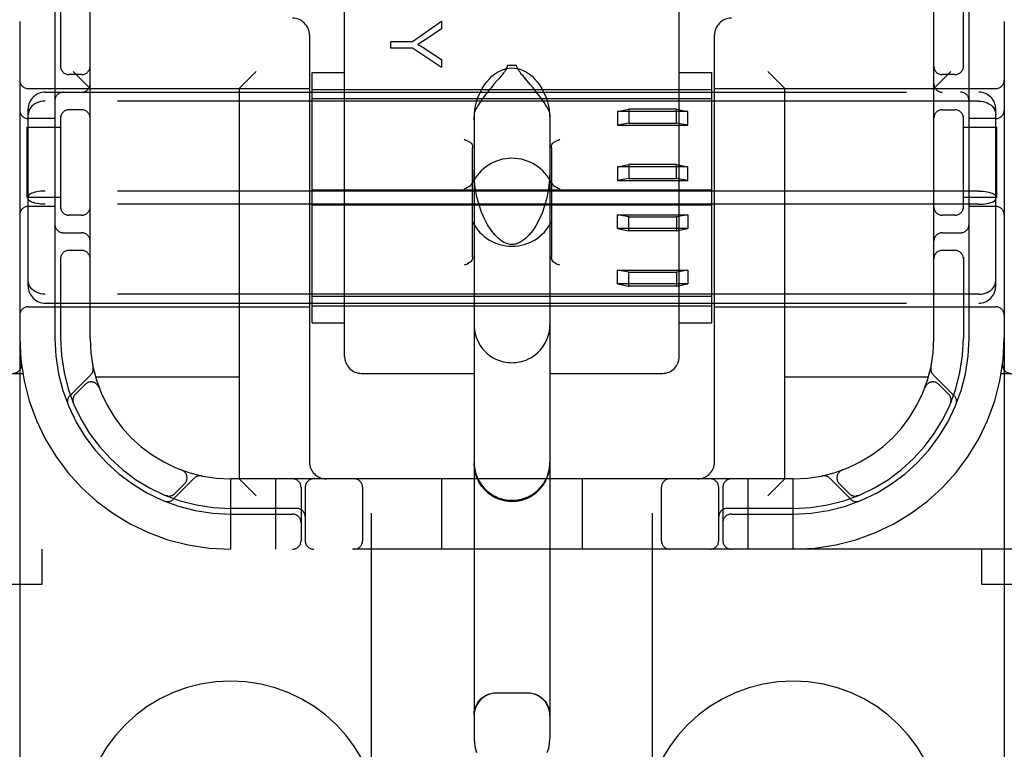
# Model space of a CAD drawing. Header units: inches. Extents: x 0 to 278, y 0 to 180.
# Tile 16 of 78: x 90.73 to 92.48, y 89.71 to 91.01. Entities that reach past the tile are written whole.
import ezdxf

# ---------------------------------------------------------------- set-up
doc = ezdxf.new("R2010")
doc.units = ezdxf.units.IN
doc.header["$LTSCALE"] = 15.310625
doc.header["$MEASUREMENT"] = 0
doc.linetypes.add('HIDDEN', pattern=[0.2, 0.1, -0.1])
doc.layers.add('DEFAULT_2', color=8, linetype='HIDDEN')

msp = doc.modelspace()

# ---------------------------------------------------------------- linework, layer by layer
at = {"layer": 'DEFAULT_2', "color": 8, "linetype": 'HIDDEN'}
for p, q in [((91.3554, 88.5994), (91.3554, 94.0999)), ((91.8554, 88.5994), (91.8554, 94.0999)), ((90.7304, 94.0666), (90.7304, 89.0666)), ((92.4804, 94.0666), (92.4804, 89.0666)), ((90.8554, 90.4416), (90.8554, 92.6916)), ((92.3554, 90.4416), (92.3554, 92.6916)), ((91.3079, 90.4091), (91.3079, 91.0912)), ((91.9029, 90.4091), (91.9029, 91.0912)), ((90.7929, 91.0516), (90.7929, 90.4416)), ((90.8029, 91.0516), (90.8029, 90.9224)), ((92.4079, 90.9224), (92.4079, 91.0516)), ((92.4179, 90.4416), (92.4179, 91.0516)), ((91.4283, 90.9695), (91.4802, 91.0054)), ((91.4802, 91.0054), (91.4802, 90.9915)), ((91.4802, 90.9915), (91.4538, 90.9741)), ((91.2454, 90.9806), (91.2454, 90.2216)), ((91.3902, 90.9576), (91.3902, 90.9695)), ((91.3902, 90.9695), (91.4283, 90.9695)), ((91.9654, 90.2216), (91.9654, 90.9806)), ((91.4283, 90.9576), (91.3902, 90.9576)), ((91.4802, 90.9229), (91.4283, 90.9576)), ((91.4531, 90.9551), (91.4802, 90.9374)), ((91.4802, 90.9374), (91.4802, 90.9229)), ((90.8554, 90.8856), (90.8254, 90.9156)), ((91.1204, 90.8856), (91.1504, 90.9156)), ((91.5972, 90.9268), (91.6054, 90.9269)), ((91.6136, 90.9268), (91.5972, 90.9268)), ((91.6136, 90.9268), (91.6054, 90.9269)), ((92.0904, 90.8856), (92.0604, 90.9156)), ((92.3554, 90.8856), (92.3854, 90.9156)), ((90.8404, 90.9103), (90.8179, 90.9103)), ((91.2504, 90.4688), (91.2504, 90.9143)), ((91.2504, 90.9143), (91.3079, 90.9143)), ((91.6378, 90.8927), (91.6269, 90.9056)), ((91.9029, 90.9143), (91.9604, 90.9143)), ((91.9604, 90.4688), (91.9604, 90.9143)), ((92.3929, 90.9103), (92.3704, 90.9103)), ((90.7454, 90.8856), (91.2454, 90.8856)), ((91.1204, 90.8856), (91.1204, 90.1916)), ((91.2504, 90.8841), (91.9604, 90.8841)), ((91.5734, 90.8931), (91.5688, 90.8875)), ((91.9654, 90.8856), (92.4654, 90.8856)), ((92.0904, 90.1916), (92.0904, 90.8856)), ((90.7754, 90.8791), (92.4354, 90.8791)), ((92.4354, 90.8634), (90.7754, 90.8634)), ((91.9604, 90.8674), (91.2504, 90.8674)), ((90.7454, 90.5342), (90.7454, 90.8489)), ((90.8404, 90.8478), (90.8179, 90.8478)), ((91.7929, 90.8448), (91.8129, 90.8488)), ((91.8129, 90.8488), (91.8129, 90.8242)), ((91.8979, 90.8488), (91.8129, 90.8488)), ((91.8979, 90.8242), (91.8979, 90.8488)), ((91.8979, 90.8488), (91.9179, 90.8448)), ((92.3704, 90.8478), (92.3929, 90.8478)), ((92.4654, 90.5342), (92.4654, 90.8489)), ((90.7929, 90.8322), (90.7454, 90.8322)), ((90.8029, 90.8358), (90.8029, 90.6724)), ((91.5379, 90.8395), (91.5379, 89.73)), ((91.6729, 90.8395), (91.6729, 89.73)), ((91.7929, 90.8448), (91.7929, 90.8202)), ((91.9179, 90.8448), (91.7929, 90.8448)), ((91.9179, 90.8202), (91.9179, 90.8448)), ((92.4079, 90.6724), (92.4079, 90.8358)), ((92.4654, 90.8322), (92.4179, 90.8322)), ((90.7434, 90.6916), (90.7434, 90.8166)), ((90.7434, 90.8166), (90.8029, 90.8166)), ((91.8129, 90.8242), (91.7929, 90.8202)), ((91.7929, 90.8202), (91.9179, 90.8202)), ((91.8129, 90.8242), (91.8979, 90.8242)), ((91.9179, 90.8202), (91.8979, 90.8242)), ((92.4079, 90.8166), (92.4675, 90.8166)), ((92.4675, 90.6916), (92.4675, 90.8166)), ((91.5354, 90.5866), (91.5354, 90.7803)), ((91.6754, 90.7803), (91.6754, 90.5866)), ((91.7929, 90.7465), (91.8129, 90.7505)), ((91.7929, 90.7465), (91.7929, 90.7219)), ((91.9179, 90.7465), (91.7929, 90.7465)), ((91.8129, 90.7505), (91.8129, 90.7259)), ((91.8979, 90.7505), (91.8129, 90.7505)), ((91.8979, 90.7259), (91.8979, 90.7505)), ((91.8979, 90.7505), (91.9179, 90.7465)), ((91.9179, 90.7219), (91.9179, 90.7465)), ((91.8129, 90.7259), (91.7929, 90.7219)), ((91.8129, 90.7259), (91.8979, 90.7259)), ((91.9179, 90.7219), (91.8979, 90.7259)), ((91.7929, 90.7219), (91.9179, 90.7219)), ((90.8029, 90.6916), (90.7434, 90.6916)), ((92.4354, 90.7033), (90.7754, 90.7033)), ((91.9604, 90.705), (91.2504, 90.705)), ((92.4675, 90.6916), (92.4079, 90.6916)), ((90.7929, 90.6759), (90.7454, 90.6759)), ((92.4354, 90.6799), (90.7754, 90.6799)), ((91.9604, 90.6781), (91.2504, 90.6781)), ((92.4654, 90.6759), (92.4179, 90.6759)), ((90.8404, 90.6603), (90.8179, 90.6603)), ((91.7929, 90.6366), (91.7929, 90.6612)), ((91.7929, 90.6612), (91.9179, 90.6612)), ((91.8129, 90.6572), (91.7929, 90.6612)), ((91.8129, 90.6326), (91.8129, 90.6572)), ((91.8129, 90.6572), (91.8979, 90.6572)), ((91.9179, 90.6612), (91.8979, 90.6572)), ((91.8979, 90.6572), (91.8979, 90.6326)), ((91.9179, 90.6612), (91.9179, 90.6366)), ((92.3929, 90.6603), (92.3704, 90.6603)), ((91.9179, 90.6366), (91.7929, 90.6366)), ((91.7929, 90.6366), (91.8129, 90.6326)), ((91.8979, 90.6326), (91.9179, 90.6366)), ((90.8079, 90.6291), (90.8404, 90.6291)), ((91.8979, 90.6326), (91.8129, 90.6326)), ((92.3704, 90.6291), (92.4029, 90.6291)), ((90.8029, 90.5858), (90.8029, 90.4416)), ((90.8404, 90.5978), (90.8179, 90.5978)), ((92.3929, 90.5978), (92.3704, 90.5978)), ((92.4079, 90.5858), (92.4079, 90.4416)), ((91.5234, 90.5728), (91.5204, 90.5713)), ((91.682, 90.5755), (91.6798, 90.5767)), ((91.6904, 90.5713), (91.6874, 90.5728)), ((91.7929, 90.5383), (91.7929, 90.5629)), ((91.7929, 90.5629), (91.9179, 90.5629)), ((91.8129, 90.5589), (91.7929, 90.5629)), ((91.8129, 90.5343), (91.8129, 90.5589)), ((91.8129, 90.5589), (91.8979, 90.5589)), ((91.9179, 90.5629), (91.8979, 90.5589)), ((91.8979, 90.5589), (91.8979, 90.5343)), ((91.9179, 90.5629), (91.9179, 90.5383)), ((91.9179, 90.5383), (91.7929, 90.5383)), ((91.7929, 90.5383), (91.8129, 90.5343)), ((91.8979, 90.5343), (91.8129, 90.5343)), ((91.8979, 90.5343), (91.9179, 90.5383)), ((92.4354, 90.5197), (90.7754, 90.5197)), ((91.9604, 90.5157), (91.2504, 90.5157)), ((90.7454, 90.4976), (91.2454, 90.4976)), ((90.7754, 90.5041), (92.4354, 90.5041)), ((91.2504, 90.4991), (91.9604, 90.4991)), ((91.9654, 90.4976), (92.4654, 90.4976)), ((91.2504, 90.4688), (91.3079, 90.4688)), ((91.9029, 90.4688), (91.9604, 90.4688)), ((90.358, 90.3791), (90.7357, 90.3791)), ((90.8569, 90.3768), (90.8193, 90.3392)), ((91.3379, 90.3791), (91.5379, 90.3791)), ((91.6729, 90.3791), (91.8729, 90.3791)), ((92.3916, 90.3392), (92.354, 90.3768)), ((92.4752, 90.3791), (92.8529, 90.3791)), ((90.8466, 90.3595), (90.8292, 90.3421)), ((91.1204, 90.3726), (90.8652, 90.3726)), ((92.3457, 90.3726), (92.0904, 90.3726)), ((92.3817, 90.3421), (92.3643, 90.3595)), ((90.8711, 90.3544), (90.871, 90.3547)), ((90.8711, 90.3545), (90.8712, 90.3541)), ((92.3396, 90.3541), (92.3398, 90.3545)), ((92.3399, 90.3547), (92.3398, 90.3544)), ((90.8253, 90.3273), (90.8259, 90.326)), ((90.8259, 90.326), (90.8259, 90.326)), ((90.8259, 90.326), (90.8259, 90.326)), ((92.385, 90.326), (92.3856, 90.3273)), ((91.018, 90.2073), (91.0184, 90.2072)), ((91.0186, 90.2071), (91.0183, 90.2072)), ((92.1926, 90.2072), (92.1923, 90.2071)), ((92.1925, 90.2072), (92.1929, 90.2073)), ((91.0031, 90.1554), (91.0407, 90.193)), ((91.006, 90.1653), (91.0234, 90.1827)), ((91.1054, 90.0666), (91.1054, 90.1916)), ((92.1054, 90.1916), (91.1054, 90.1916)), ((91.1204, 90.1916), (91.1504, 90.1616)), ((91.1854, 90.0666), (91.1854, 90.1916)), ((91.4804, 90.1916), (91.4804, 90.0666)), ((91.7304, 90.1916), (91.7304, 90.0666)), ((92.0254, 90.0666), (92.0254, 90.1916)), ((92.0904, 90.1916), (92.0604, 90.1616)), ((92.1054, 90.0666), (92.1054, 90.1916)), ((92.1702, 90.193), (92.2078, 90.1554)), ((92.1875, 90.1827), (92.2049, 90.1653)), ((91.2304, 90.1766), (91.2304, 90.0816)), ((91.2379, 90.1766), (91.2379, 90.0816)), ((91.3398, 90.1766), (91.3398, 90.0816)), ((91.8711, 90.0816), (91.8711, 90.1766)), ((91.9729, 90.0816), (91.9729, 90.1766)), ((91.9804, 90.1766), (91.9804, 90.0816)), ((90.9899, 90.162), (90.9912, 90.1614)), ((92.2197, 90.1615), (92.221, 90.162)), ((92.221, 90.162), (92.221, 90.162)), ((92.221, 90.162), (92.221, 90.162)), ((91.2229, 90.1391), (91.1054, 90.1391)), ((91.1054, 90.1291), (91.2154, 90.1291)), ((92.1054, 90.1391), (91.9879, 90.1391)), ((91.9954, 90.1291), (92.1054, 90.1291)), ((92.8529, 90.0666), (90.358, 90.0666)), ((90.7704, 90.0046), (90.7704, 90.0666)), ((92.4404, 90.0046), (92.4404, 90.0666)), ((90.2904, 90.0046), (90.7704, 90.0046)), ((92.4404, 90.0046), (92.9204, 90.0046)), ((91.6329, 89.8106), (91.5779, 89.8106))]:
    msp.add_line(p, q, dxfattribs=at)
for points in [[(91.4538, 90.9741), (91.4508, 90.9722), (91.448, 90.9704), (91.4453, 90.9687), (91.4427, 90.9671), (91.4402, 90.9656), (91.4379, 90.9643)], [(91.4379, 90.9643), (91.4404, 90.9628), (91.443, 90.9613), (91.4456, 90.9598), (91.4481, 90.9583), (91.4506, 90.9567), (91.4531, 90.9551)], [(91.5379, 90.8301), (91.5387, 90.8418), (91.5402, 90.8524), (91.5425, 90.8619), (91.5455, 90.8706), (91.5488, 90.8785), (91.5526, 90.8855), (91.5565, 90.8919), (91.5608, 90.8976), (91.5652, 90.9027), (91.5698, 90.9073), (91.5746, 90.9112), (91.5796, 90.9146), (91.5847, 90.9173), (91.5899, 90.9195), (91.5951, 90.921), (91.6003, 90.9219), (91.6054, 90.9222), (91.6105, 90.9219), (91.6158, 90.921), (91.621, 90.9195), (91.6262, 90.9173), (91.6313, 90.9146), (91.6363, 90.9112), (91.6411, 90.9073), (91.6457, 90.9027), (91.6501, 90.8976), (91.6544, 90.8919), (91.6583, 90.8855), (91.662, 90.8785), (91.6654, 90.8706), (91.6683, 90.8619), (91.6707, 90.8524), (91.6722, 90.8418), (91.6729, 90.8301)], [(91.5972, 90.9268), (91.597, 90.9249), (91.5965, 90.923), (91.5956, 90.9211), (91.5945, 90.9192), (91.5933, 90.9174), (91.5919, 90.9155), (91.5905, 90.9136), (91.5889, 90.9116), (91.5873, 90.9096), (91.5855, 90.9075)], [(91.6269, 90.9056), (91.625, 90.908), (91.6231, 90.9102), (91.6214, 90.9124), (91.6197, 90.9145), (91.6182, 90.9166), (91.6168, 90.9186), (91.6156, 90.9206), (91.6146, 90.9226), (91.614, 90.9247), (91.6136, 90.9268)], [(91.5855, 90.9075), (91.5818, 90.9031), (91.5798, 90.9007), (91.5734, 90.8931)], [(91.5688, 90.8875), (91.5663, 90.8845), (91.5638, 90.8814), (91.5612, 90.8782), (91.5586, 90.8748), (91.5559, 90.8712), (91.5531, 90.8676), (91.5504, 90.8637), (91.5477, 90.8598), (91.5451, 90.8559), (91.5428, 90.852), (91.5408, 90.8483), (91.5392, 90.8449), (91.5383, 90.842), (91.5379, 90.8395)], [(91.6729, 90.8395), (91.6725, 90.8421), (91.6716, 90.8451), (91.6699, 90.8487), (91.6677, 90.8526), (91.6652, 90.8567), (91.6625, 90.8609), (91.6596, 90.865), (91.6567, 90.869), (91.6537, 90.8729), (91.6509, 90.8766), (91.6481, 90.8801), (91.6454, 90.8835), (91.6428, 90.8867), (91.6378, 90.8927)], [(90.7754, 90.8634), (90.7716, 90.8632), (90.7678, 90.8626), (90.7642, 90.8616), (90.7607, 90.8603), (90.7574, 90.8586), (90.7545, 90.8565), (90.7518, 90.8541), (90.7496, 90.8515), (90.7478, 90.8486), (90.7465, 90.8455), (90.7457, 90.8423), (90.7454, 90.839)], [(92.4354, 90.8634), (92.4393, 90.8632), (92.443, 90.8626), (92.4467, 90.8616), (92.4502, 90.8603), (92.4534, 90.8586), (92.4564, 90.8565), (92.459, 90.8541), (92.4613, 90.8515), (92.4631, 90.8486), (92.4644, 90.8455), (92.4652, 90.8423), (92.4654, 90.839)], [(91.5204, 90.7955), (91.5234, 90.794), (91.5263, 90.7926), (91.5288, 90.7913), (91.531, 90.7901)], [(91.6798, 90.7901), (91.6821, 90.7913), (91.6846, 90.7926), (91.6875, 90.794), (91.6904, 90.7955)], [(91.531, 90.7901), (91.5324, 90.7892), (91.5335, 90.7879), (91.5344, 90.7863), (91.535, 90.7845), (91.5353, 90.7825), (91.5354, 90.7803)], [(91.6754, 90.7803), (91.6756, 90.7825), (91.6759, 90.7845), (91.6765, 90.7863), (91.6774, 90.7879), (91.6785, 90.7892), (91.6798, 90.7901)], [(91.5795, 90.6208), (91.5748, 90.6256), (91.5682, 90.6339), (91.562, 90.6434), (91.5563, 90.6541), (91.5513, 90.6657), (91.5468, 90.6786), (91.5431, 90.6932), (91.5402, 90.709), (91.5384, 90.7261), (91.5379, 90.7407)], [(91.6729, 90.7407), (91.6724, 90.7251), (91.6704, 90.7072), (91.6674, 90.6912), (91.6635, 90.677), (91.659, 90.6642), (91.6539, 90.6527), (91.6483, 90.6424), (91.6423, 90.6333), (91.6359, 90.6254), (91.6314, 90.6208)], [(91.5204, 90.707), (91.5235, 90.7085), (91.5264, 90.71), (91.5292, 90.7115), (91.5315, 90.713), (91.5333, 90.7147), (91.5346, 90.7165)], [(91.6763, 90.7165), (91.6776, 90.7147), (91.6794, 90.713), (91.6817, 90.7115), (91.6844, 90.71), (91.6874, 90.7085), (91.6904, 90.707)], [(90.7754, 90.7033), (90.7716, 90.7032), (90.7678, 90.7029), (90.7642, 90.7025), (90.7607, 90.7019), (90.7574, 90.7012), (90.7545, 90.7003), (90.7518, 90.6994), (90.7496, 90.6983), (90.7478, 90.6971), (90.7465, 90.6959), (90.7457, 90.6946), (90.7454, 90.6933)], [(90.7754, 90.6799), (90.7716, 90.6799), (90.7678, 90.6802), (90.7642, 90.6806), (90.7607, 90.6812), (90.7574, 90.6819), (90.7545, 90.6828), (90.7518, 90.6838), (90.7496, 90.6848), (90.7478, 90.686), (90.7465, 90.6873), (90.7457, 90.6885), (90.7454, 90.6898)], [(92.4354, 90.7033), (92.4393, 90.7032), (92.443, 90.7029), (92.4467, 90.7025), (92.4502, 90.7019), (92.4534, 90.7012), (92.4564, 90.7003), (92.459, 90.6994), (92.4613, 90.6983), (92.4631, 90.6971), (92.4644, 90.6959), (92.4652, 90.6946), (92.4654, 90.6933)], [(92.4354, 90.6799), (92.4393, 90.6799), (92.443, 90.6802), (92.4467, 90.6806), (92.4502, 90.6812), (92.4534, 90.6819), (92.4564, 90.6828), (92.459, 90.6838), (92.4613, 90.6848), (92.4631, 90.686), (92.4644, 90.6873), (92.4652, 90.6885), (92.4654, 90.6898)], [(91.6054, 90.6081), (91.6046, 90.6081), (91.6022, 90.6083), (91.5999, 90.6087), (91.5976, 90.6093), (91.5954, 90.6101), (91.5932, 90.611), (91.5911, 90.6121), (91.589, 90.6133), (91.587, 90.6147), (91.585, 90.6161), (91.583, 90.6177), (91.581, 90.6194), (91.5795, 90.6208)], [(91.6314, 90.6208), (91.6292, 90.6188), (91.627, 90.6169), (91.6249, 90.6154), (91.6228, 90.614), (91.6208, 90.6127), (91.6189, 90.6116), (91.6168, 90.6107), (91.6148, 90.6098), (91.6127, 90.6091), (91.6105, 90.6086), (91.6083, 90.6082), (91.6061, 90.6081), (91.6054, 90.6081)], [(91.5354, 90.5866), (91.5353, 90.5843), (91.535, 90.5823)], [(91.6759, 90.5823), (91.6756, 90.5843), (91.6754, 90.5866)], [(91.6756, 90.5843), (91.6759, 90.5823), (91.6765, 90.5805), (91.6774, 90.5789), (91.6785, 90.5776), (91.6798, 90.5767)], [(91.5234, 90.5728), (91.5263, 90.5742), (91.5288, 90.5755)], [(91.531, 90.5767), (91.5288, 90.5755), (91.5263, 90.5742)], [(91.531, 90.5767), (91.5324, 90.5776), (91.5335, 90.5789), (91.5344, 90.5805), (91.535, 90.5823)], [(91.6798, 90.5767), (91.6821, 90.5755), (91.6846, 90.5742), (91.6875, 90.5728)], [(90.7754, 90.5197), (90.7716, 90.5199), (90.7678, 90.5205), (90.7642, 90.5215), (90.7607, 90.5228), (90.7574, 90.5245), (90.7545, 90.5266), (90.7518, 90.529), (90.7496, 90.5316), (90.7478, 90.5345), (90.7465, 90.5376), (90.7457, 90.5408), (90.7454, 90.5442)], [(92.4354, 90.5197), (92.4393, 90.5199), (92.443, 90.5205), (92.4467, 90.5215), (92.4502, 90.5228), (92.4534, 90.5245), (92.4564, 90.5266), (92.459, 90.529), (92.4613, 90.5316), (92.4631, 90.5345), (92.4644, 90.5376), (92.4652, 90.5408), (92.4654, 90.5442)], [(91.5379, 90.4656), (91.5381, 90.4607), (91.5394, 90.4518), (91.5418, 90.4433), (91.545, 90.4355), (91.5489, 90.4288), (91.5532, 90.4229), (91.5578, 90.4178), (91.5625, 90.4135), (91.5673, 90.4099), (91.5722, 90.4069), (91.5769, 90.4045), (91.5816, 90.4025), (91.5861, 90.401), (91.5903, 90.3999), (91.5943, 90.3991), (91.5981, 90.3985), (91.6018, 90.3982), (91.6054, 90.3981)], [(91.6054, 90.3981), (91.6088, 90.3982), (91.6122, 90.3985), (91.6155, 90.3989), (91.619, 90.3995), (91.6226, 90.4004), (91.6264, 90.4015), (91.6304, 90.4029), (91.6346, 90.4048), (91.6388, 90.407), (91.6432, 90.4097), (91.6475, 90.4129), (91.6519, 90.4167), (91.6561, 90.421), (91.6601, 90.4261), (91.6639, 90.432), (91.6673, 90.4386), (91.67, 90.4459), (91.6719, 90.4537), (91.6728, 90.462), (91.6729, 90.4656)], [(90.8259, 90.326), (90.8258, 90.3261), (90.8258, 90.3263), (90.8257, 90.3265), (90.8256, 90.3267), (90.8255, 90.327), (90.8255, 90.3272), (90.8254, 90.3275), (90.8253, 90.3277), (90.8253, 90.328), (90.8252, 90.3283), (90.8251, 90.3285), (90.8251, 90.3288), (90.825, 90.3291), (90.825, 90.3294), (90.8249, 90.3297), (90.8249, 90.3298)], [(92.3859, 90.3298), (92.3859, 90.3296), (92.3859, 90.3293), (92.3858, 90.3289), (92.3858, 90.3286), (92.3857, 90.3282), (92.3856, 90.3279), (92.3855, 90.3276), (92.3854, 90.3273), (92.3854, 90.327), (92.3853, 90.3268), (92.3852, 90.3265), (92.3851, 90.3263), (92.3851, 90.3262), (92.385, 90.3261)], [(92.385, 90.3261), (92.385, 90.326), (92.385, 90.326)], [(91.5379, 90.2212), (91.5382, 90.2148), (91.5391, 90.2086), (91.5405, 90.2028), (91.5423, 90.1973), (91.5445, 90.1922), (91.547, 90.1873), (91.5499, 90.1828), (91.553, 90.1786), (91.5564, 90.1747), (91.5601, 90.1711), (91.564, 90.1678), (91.5681, 90.1648), (91.5723, 90.1622), (91.5766, 90.16), (91.5811, 90.158), (91.5858, 90.1564), (91.5907, 90.1551), (91.5957, 90.1542), (91.6006, 90.1537), (91.6054, 90.1535)], [(91.6054, 90.1516), (91.5966, 90.1521), (91.588, 90.1539), (91.5796, 90.1567), (91.5717, 90.1606), (91.5643, 90.1655), (91.5577, 90.1713), (91.5519, 90.178), (91.547, 90.1853), (91.5431, 90.1932), (91.5402, 90.2016), (91.5385, 90.2103), (91.5379, 90.2191)], [(91.6054, 90.1535), (91.6103, 90.1537), (91.615, 90.1542), (91.6195, 90.155), (91.6237, 90.156), (91.6275, 90.1572), (91.6309, 90.1585), (91.634, 90.1599), (91.6369, 90.1613), (91.6396, 90.1628), (91.6422, 90.1644), (91.6447, 90.1661), (91.647, 90.1679), (91.6493, 90.1697), (91.6514, 90.1716), (91.6534, 90.1735), (91.6552, 90.1755), (91.6569, 90.1775), (91.6586, 90.1795), (91.6601, 90.1816), (91.6616, 90.1837), (91.6631, 90.186), (91.6644, 90.1884), (91.6658, 90.1909), (91.6671, 90.1936), (91.6683, 90.1964), (91.6694, 90.1995), (91.6704, 90.2027), (91.6712, 90.206), (91.6719, 90.2095), (91.6725, 90.2132), (91.6728, 90.2171), (91.6729, 90.2212)], [(91.6054, 90.1516), (91.6143, 90.1521), (91.6229, 90.1539), (91.6313, 90.1567), (91.6392, 90.1606), (91.6465, 90.1655), (91.6532, 90.1713), (91.659, 90.178), (91.6639, 90.1853), (91.6678, 90.1932), (91.6706, 90.2016), (91.6724, 90.2103), (91.6729, 90.2191)], [(90.9936, 90.1611), (90.9935, 90.1611), (90.9931, 90.1611), (90.9928, 90.1612), (90.9925, 90.1612), (90.9921, 90.1613), (90.9918, 90.1614), (90.9915, 90.1615), (90.9912, 90.1616), (90.9909, 90.1616), (90.9906, 90.1617), (90.9904, 90.1618), (90.9902, 90.1619), (90.99, 90.1619), (90.9899, 90.162)], [(90.9899, 90.162), (90.9899, 90.162), (90.9899, 90.162)], [(92.221, 90.162), (92.2209, 90.1619), (92.2207, 90.1619), (92.2205, 90.1618), (92.2203, 90.1618), (92.2201, 90.1617), (92.2199, 90.1616), (92.2197, 90.1616), (92.2195, 90.1615), (92.2193, 90.1614), (92.219, 90.1614), (92.2188, 90.1613), (92.2185, 90.1613), (92.2183, 90.1612), (92.218, 90.1612), (92.2178, 90.1611), (92.2175, 90.1611), (92.2173, 90.1611), (92.2172, 90.161)], [(91.5379, 89.7718), (91.5384, 89.7775), (91.5396, 89.783), (91.5415, 89.7882), (91.5441, 89.7929), (91.5473, 89.7972), (91.5509, 89.801), (91.555, 89.8042), (91.5593, 89.8068), (91.5638, 89.8088), (91.5685, 89.8102), (91.5732, 89.811), (91.5779, 89.8113)], [(91.5779, 89.8106), (91.5727, 89.8103), (91.5676, 89.8093), (91.5626, 89.8076), (91.558, 89.8053), (91.5536, 89.8024), (91.5497, 89.7989), (91.5462, 89.795), (91.5433, 89.7906), (91.541, 89.7859), (91.5393, 89.781), (91.5383, 89.7758), (91.5379, 89.7706)], [(91.6329, 89.8113), (91.6377, 89.811), (91.6424, 89.8102), (91.6471, 89.8088), (91.6516, 89.8068), (91.6559, 89.8042), (91.6599, 89.801), (91.6636, 89.7972), (91.6667, 89.7929), (91.6693, 89.7882), (91.6713, 89.783), (91.6725, 89.7775), (91.6729, 89.7718)], [(91.6729, 89.7706), (91.6726, 89.7758), (91.6716, 89.781), (91.6699, 89.7859), (91.6676, 89.7906), (91.6647, 89.795), (91.6612, 89.7989), (91.6573, 89.8024), (91.6529, 89.8053), (91.6482, 89.8076), (91.6433, 89.8093), (91.6382, 89.8103), (91.6329, 89.8106)], [(91.5379, 89.73), (91.5385, 89.7211), (91.5401, 89.7129), (91.5426, 89.7052)], [(91.6682, 89.7051), (91.6707, 89.7128), (91.6724, 89.7211), (91.6729, 89.73)]]:
    msp.add_lwpolyline(points, dxfattribs=at)
for centre, radius, start, end in [((91.2154, 90.9806), 0.03, 0, 90), ((91.9954, 90.9806), 0.03, 90, 180), ((90.8179, 90.9253), 0.015, 180, 270), ((90.8404, 90.9253), 0.015, 270, 360), ((92.3704, 90.9253), 0.015, 180, 270), ((92.3929, 90.9253), 0.015, 270, 0), ((90.7454, 90.9006), 0.015, 180, 270), ((92.4654, 90.9006), 0.015, 270, 360), ((90.8404, 90.8941), 0.015, 270, 360), ((92.3704, 90.8941), 0.015, 180, 270), ((90.7754, 90.8491), 0.03, 90, 180), ((90.8079, 90.8641), 0.015, 90, 180), ((92.4029, 90.8641), 0.015, 0, 90), ((92.4354, 90.8491), 0.03, 0, 90), ((90.7454, 90.8472), 0.015, 180, 270), ((90.8179, 90.8328), 0.015, 90, 180), ((90.8404, 90.8328), 0.015, 0, 90), ((92.3704, 90.8328), 0.015, 90, 180), ((92.3929, 90.8328), 0.015, 0, 90), ((92.4654, 90.8472), 0.015, 270, 360), ((91.6054, 90.6834), 0.0782, 25.0474, 154.9526), ((90.7454, 90.6609), 0.015, 90, 180), ((90.8179, 90.6753), 0.015, 180, 270), ((90.8404, 90.6753), 0.015, 270, 0), ((92.3704, 90.6753), 0.015, 180, 270), ((92.3929, 90.6753), 0.015, 270, 360), ((92.4654, 90.6609), 0.015, 0, 90), ((90.8079, 90.6441), 0.015, 180, 270), ((91.6054, 90.6834), 0.0782, 206.6531, 333.346), ((92.4029, 90.6441), 0.015, 270, 360), ((90.8404, 90.6141), 0.015, 0, 90), ((92.3704, 90.6141), 0.015, 90, 180), ((90.8179, 90.5828), 0.015, 90, 180), ((90.8404, 90.5828), 0.015, 0, 90), ((92.3704, 90.5828), 0.015, 90, 180), ((92.3929, 90.5828), 0.015, 0, 90), ((90.7754, 90.5341), 0.03, 180, 270), ((92.4354, 90.5341), 0.03, 270, 360), ((90.7454, 90.4826), 0.015, 90, 180), ((92.4654, 90.4826), 0.015, 0, 90), ((91.1054, 90.4416), 0.375, 180, 270), ((91.1054, 90.4416), 0.3125, 180, 270), ((91.1054, 90.4416), 0.3025, 180, 270), ((91.1054, 90.4416), 0.25, 180, 270), ((92.1054, 90.4416), 0.375, 270, 360), ((92.1054, 90.4416), 0.3125, 270, 360), ((92.1054, 90.4416), 0.3025, 270, 360), ((92.1054, 90.4416), 0.25, 270, 360), ((91.3379, 90.4091), 0.03, 180, 270), ((91.8729, 90.4091), 0.03, 270, 360), ((90.7183, 90.3941), 0.015, 270, 6.9957), ((92.4925, 90.3941), 0.015, 173.0043, 270), ((90.8466, 90.3871), 0.0145, 315, 11.8855), ((92.3643, 90.3871), 0.0145, 168.1145, 225), ((90.8572, 90.3489), 0.015, 20.4747, 135), ((92.3537, 90.3489), 0.015, 45, 159.5253), ((90.8295, 90.329), 0.0145, 135, 202.1958), ((90.8398, 90.3315), 0.015, 135, 202.5046), ((92.371, 90.3315), 0.015, 337.4954, 45), ((92.3814, 90.329), 0.0145, 337.8042, 45), ((91.2754, 90.2216), 0.03, 180, 270), ((91.6054, 90.2191), 0.0675, 180, 360), ((91.9354, 90.2216), 0.03, 270, 360), ((91.0127, 90.1933), 0.015, 315, 69.5253), ((92.1981, 90.1933), 0.015, 110.4747, 225), ((91.051, 90.1827), 0.0145, 78.1145, 135), ((91.2154, 90.1766), 0.015, 0, 90), ((91.2529, 90.1766), 0.015, 90, 180), ((91.3248, 90.1766), 0.015, 0, 90), ((91.8861, 90.1766), 0.015, 90, 180), ((91.9579, 90.1766), 0.015, 0, 90), ((91.9954, 90.1766), 0.015, 90, 180), ((92.1599, 90.1827), 0.0145, 45, 101.8855), ((90.9954, 90.1759), 0.015, 247.4954, 315), ((92.2155, 90.1759), 0.015, 225, 292.5046), ((90.9929, 90.1656), 0.0145, 247.8042, 315), ((92.218, 90.1656), 0.0145, 225, 292.1958), ((91.2154, 90.1141), 0.015, 0, 90), ((91.2229, 90.1241), 0.015, 0, 90), ((91.9879, 90.1241), 0.015, 90, 180), ((91.9954, 90.1141), 0.015, 90, 180), ((91.2154, 90.0816), 0.015, 270, 360), ((91.2529, 90.0816), 0.015, 180, 270), ((91.3248, 90.0816), 0.015, 270, 360), ((91.8861, 90.0816), 0.015, 180, 270), ((91.9579, 90.0816), 0.015, 270, 360), ((91.9954, 90.0816), 0.015, 180, 270), ((91.1054, 89.5666), 0.2656, 0, 180), ((92.1054, 89.5666), 0.2656, 0, 180)]:
    msp.add_arc(centre, radius, start, end, dxfattribs=at)
msp.add_ellipse((91.6054, 89.8118), major_axis=(0.0675, 0), ratio=0.009135, start_param=4.292776, end_param=5.132002, dxfattribs=at)

doc.saveas('drawing.dxf')
